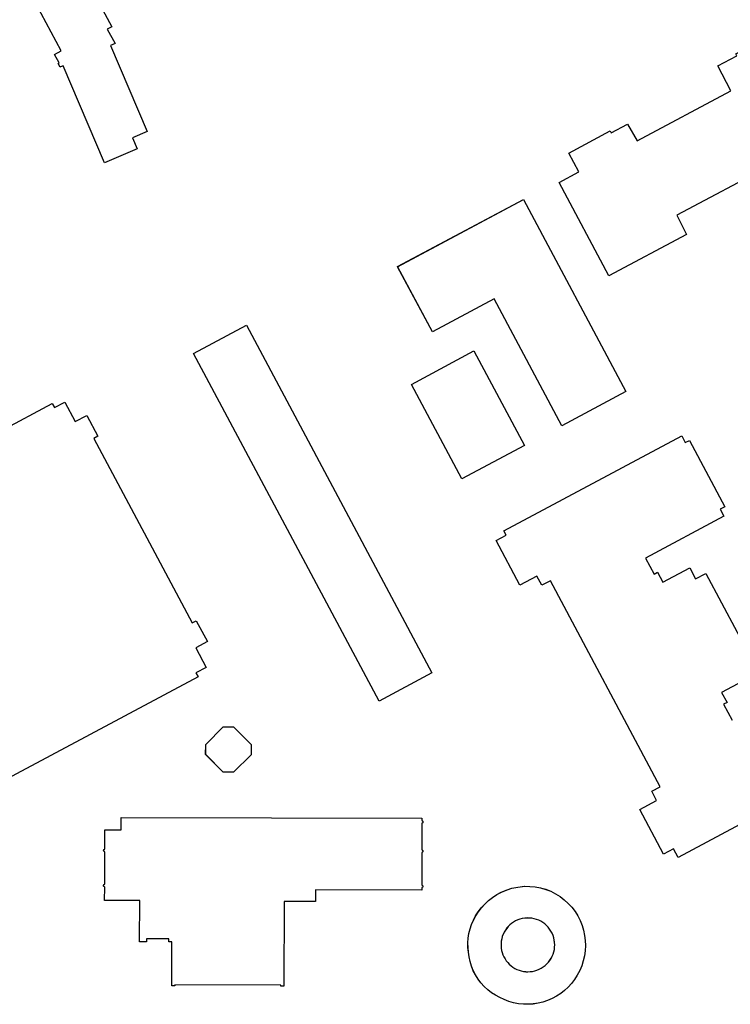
# Model space of a CAD drawing. Header units: inches. Extents: x 480978 to 483416, y 5454526 to 5457823.
# Tile 17 of 53: x 481231 to 481376, y 5456985 to 5457186. Entities that reach past the tile are written whole.
import ezdxf

# ---------------------------------------------------------------- set-up
doc = ezdxf.new("R2010")
doc.units = ezdxf.units.IN
doc.header["$MEASUREMENT"] = 0
for name, color, linetype in [('ubcv_building_records', 10, 'Continuous'), ('ubcv_buildings', 10, 'Continuous'), ('ubcv_subbuildings', 10, 'Continuous')]:
    doc.layers.add(name, color=color, linetype=linetype)

# ---------------------------------------------------------------- blocks, each defined once
blk = doc.blocks.new('ubcv_buildings_cad_ACAD_1_FMEBLOCK11')
at = {"layer": 'ubcv_building_records'}
for points in [[(-19.15, 22.69), (-22.76, 19.1), (-24.86, 19.11), (-28.45, 22.72), (-28.44, 24.82), (-24.83, 28.41), (-22.73, 28.4), (-19.14, 24.79), (-19.15, 22.99)], [(15.87, 8.66), (15.85, 3.23), (15.88, 3.22), (15.9, 3.2), (15.92, 3.19), (15.94, 3.18), (15.96, 3.16), (15.98, 3.14), (16, 3.12), (16.01, 3.1), (16.02, 3.08), (16.03, 3.05), (16.04, 3.03), (16.05, 3.01), (16.05, 2.98), (16.05, 2.96), (16.05, 2.93), (16.05, 2.9), (16.05, 2.88), (16.04, 2.85), (16.03, 2.83), (16.02, 2.81), (16.01, 2.79), (15.99, 2.76), (15.98, 2.74), (15.96, 2.73), (15.94, 2.71), (15.92, 2.69), (15.9, 2.68), (15.88, 2.67), (15.85, 2.66), (15.84, -3.97), (15.86, -3.98), (15.88, -3.99), (15.9, -4.01), (15.92, -4.02), (15.94, -4.04), (15.96, -4.06), (15.98, -4.08), (15.99, -4.1), (16, -4.12), (16.01, -4.15), (16.02, -4.17), (16.03, -4.19), (16.03, -4.22), (16.04, -4.24), (16.04, -4.27), (16.03, -4.3), (16.03, -4.32), (16.02, -4.34), (16.01, -4.37), (16, -4.39), (15.99, -4.41), (15.98, -4.44), (15.96, -4.46), (15.94, -4.47), (15.92, -4.49), (15.9, -4.51), (15.88, -4.52), (15.86, -4.53), (15.83, -4.54), (15.83, -5.02), (-5.93, -4.96), (-5.94, -7.36), (-12.38, -7.35), (-12.42, -24.67), (-13.04, -24.67), (-13.04, -24.49), (-34.79, -24.44), (-34.79, -24.62), (-35.4, -24.62), (-35.38, -15.62), (-35.98, -15.62), (-35.98, -15.02), (-40.6, -15.01), (-40.6, -15.61), (-41.98, -15.6), (-41.96, -7.18), (-49.15, -7.16), (-49.14, -4.39), (-49.17, -4.38), (-49.19, -4.37), (-49.22, -4.35), (-49.24, -4.34), (-49.26, -4.32), (-49.28, -4.3), (-49.3, -4.28), (-49.31, -4.26), (-49.33, -4.24), (-49.34, -4.21), (-49.35, -4.19), (-49.36, -4.16), (-49.36, -4.14), (-49.36, -4.11), (-49.36, -4.08), (-49.36, -4.06), (-49.36, -4.03), (-49.35, -4), (-49.34, -3.98), (-49.33, -3.95), (-49.31, -3.93), (-49.3, -3.91), (-49.28, -3.89), (-49.26, -3.87), (-49.24, -3.85), (-49.22, -3.84), (-49.19, -3.83), (-49.17, -3.82), (-49.14, -3.81), (-49.13, 2.81), (-49.15, 2.82), (-49.18, 2.83), (-49.2, 2.85), (-49.22, 2.86), (-49.24, 2.88), (-49.26, 2.9), (-49.28, 2.92), (-49.3, 2.94), (-49.31, 2.96), (-49.32, 2.99), (-49.33, 3.01), (-49.34, 3.04), (-49.34, 3.06), (-49.35, 3.09), (-49.35, 3.12), (-49.34, 3.14), (-49.34, 3.17), (-49.33, 3.2), (-49.32, 3.22), (-49.31, 3.25), (-49.3, 3.27), (-49.28, 3.29), (-49.26, 3.31), (-49.24, 3.33), (-49.22, 3.35), (-49.2, 3.36), (-49.18, 3.37), (-49.15, 3.38), (-49.12, 3.39), (-49.12, 7.3), (-45.74, 7.3), (-45.73, 9.86), (15.87, 9.71), (15.87, 9.23), (15.89, 9.22), (15.92, 9.2), (15.94, 9.19), (15.96, 9.18), (15.98, 9.16), (15.99, 9.14), (16.01, 9.12), (16.02, 9.1), (16.04, 9.08), (16.05, 9.05), (16.06, 9.03), (16.06, 9.01), (16.07, 8.98), (16.07, 8.96), (16.07, 8.93), (16.07, 8.9), (16.06, 8.88), (16.05, 8.85), (16.05, 8.83), (16.04, 8.81), (16.02, 8.79), (16.01, 8.76), (15.99, 8.74), (15.98, 8.73), (15.96, 8.71), (15.94, 8.69), (15.91, 8.68), (15.89, 8.67)], [(31.83, -27.02), (30.95, -26.56), (30.12, -26.03), (29.34, -25.42), (28.62, -24.75), (27.96, -24.02), (27.36, -23.23), (26.83, -22.4), (26.38, -21.52), (26.01, -20.61), (25.72, -19.66), (25.52, -18.7), (25.4, -17.72), (25.3, -16.76), (25.29, -15.8), (25.36, -14.84), (25.51, -13.89), (25.74, -12.95), (26.04, -12.04), (26.42, -11.16), (26.87, -10.31), (27.4, -9.5), (28.03, -8.67), (28.74, -7.88), (29.51, -7.16), (30.33, -6.51), (31.21, -5.93), (32.13, -5.42), (33.34, -4.95), (34.3, -4.66), (35.55, -4.39), (36.91, -4.2), (39.1, -4.34), (40.18, -4.55), (41.23, -4.86), (42.25, -5.27), (43.23, -5.76), (44.16, -6.34), (45.03, -7), (45.85, -7.74), (46.59, -8.55), (47.26, -9.42), (47.81, -10.32), (48.29, -11.26), (48.68, -12.24), (48.98, -13.25), (49.2, -14.29), (49.33, -15.33), (49.36, -16.39), (49.31, -17.45), (49.16, -18.49), (48.92, -19.52), (48.6, -20.53), (48.19, -21.5), (47.7, -22.44), (47.13, -23.32), (46.51, -24.13), (45.84, -24.88), (45.1, -25.57), (44.3, -26.2), (43.45, -26.75), (42.56, -27.23), (41.63, -27.63), (40.67, -27.95), (39.69, -28.19), (38.69, -28.34), (37.68, -28.41), (36.66, -28.39), (35.66, -28.28), (34.66, -28.09), (33.69, -27.81), (32.74, -27.46)], [(35.06, -11.34), (34.64, -11.58), (34.25, -11.85), (33.88, -12.15), (33.54, -12.49), (33.23, -12.85), (32.96, -13.24), (32.72, -13.65), (32.51, -14.08), (32.34, -14.53), (32.21, -14.99), (32.13, -15.46), (32.08, -15.94), (32.07, -16.41), (32.11, -16.89), (32.19, -17.36), (32.31, -17.82), (32.46, -18.27), (32.66, -18.71), (32.89, -19.12), (33.15, -19.51), (33.45, -19.87), (33.77, -20.21), (34.12, -20.52), (34.5, -20.8), (34.9, -21.05), (35.32, -21.26), (35.76, -21.43), (36.21, -21.57), (36.67, -21.66), (37.13, -21.72), (37.6, -21.74), (38.07, -21.72), (38.53, -21.66), (38.99, -21.55), (39.44, -21.41), (39.88, -21.24), (40.29, -21.02), (40.71, -20.76), (41.09, -20.47), (41.45, -20.14), (41.78, -19.79), (42.08, -19.4), (42.34, -18.99), (42.57, -18.56), (42.75, -18.11), (42.9, -17.65), (43, -17.17), (43.06, -16.69), (43.08, -16.21), (43.06, -15.72), (42.99, -15.24), (42.88, -14.77), (42.73, -14.3), (42.54, -13.86), (42.31, -13.43), (42.04, -13.02), (41.74, -12.63), (41.4, -12.28), (41.04, -11.95), (40.64, -11.66), (40.23, -11.41), (39.79, -11.19), (39.33, -11.02), (38.86, -10.88), (38.38, -10.79), (37.89, -10.74), (37.41, -10.73), (36.92, -10.77), (36.44, -10.85), (35.96, -10.97), (35.5, -11.14)]]:
    blk.add_lwpolyline(points, close=True, dxfattribs=at)
blk = doc.blocks.new('ubcv_buildings_cad_ACAD_1_FMEBLOCK47')
at = {"layer": 'ubcv_buildings'}
for points in [[(-3.6, 8.24), (-16.27, 1.47), (-23.41, 14.85), (2.4, 28.62), (23.41, -10.73), (10.27, -17.74)], [(-10.22, -28.62), (-20.56, -9.25), (-7.75, -2.42), (2.59, -21.79)]]:
    blk.add_lwpolyline(points, close=True, dxfattribs=at)
blk = doc.blocks.new('ubcv_buildings_cad_ACAD_1_FMEBLOCK78')
at = {"layer": 'ubcv_buildings'}
for points in [[(-19.15, 22.69), (-22.76, 19.1), (-24.86, 19.11), (-28.45, 22.72), (-28.44, 24.82), (-24.83, 28.41), (-22.73, 28.4), (-19.14, 24.79), (-19.15, 22.99)], [(15.87, 8.66), (15.85, 3.23), (15.88, 3.22), (15.9, 3.2), (15.92, 3.19), (15.94, 3.18), (15.96, 3.16), (15.98, 3.14), (16, 3.12), (16.01, 3.1), (16.02, 3.08), (16.03, 3.05), (16.04, 3.03), (16.05, 3.01), (16.05, 2.98), (16.05, 2.96), (16.05, 2.93), (16.05, 2.9), (16.05, 2.88), (16.04, 2.85), (16.03, 2.83), (16.02, 2.81), (16.01, 2.79), (15.99, 2.76), (15.98, 2.74), (15.96, 2.73), (15.94, 2.71), (15.92, 2.69), (15.9, 2.68), (15.88, 2.67), (15.85, 2.66), (15.84, -3.97), (15.86, -3.98), (15.88, -3.99), (15.9, -4.01), (15.92, -4.02), (15.94, -4.04), (15.96, -4.06), (15.98, -4.08), (15.99, -4.1), (16, -4.12), (16.01, -4.15), (16.02, -4.17), (16.03, -4.19), (16.03, -4.22), (16.04, -4.24), (16.04, -4.27), (16.03, -4.3), (16.03, -4.32), (16.02, -4.34), (16.01, -4.37), (16, -4.39), (15.99, -4.41), (15.98, -4.44), (15.96, -4.46), (15.94, -4.47), (15.92, -4.49), (15.9, -4.51), (15.88, -4.52), (15.86, -4.53), (15.83, -4.54), (15.83, -5.02), (-5.93, -4.96), (-5.94, -7.36), (-12.38, -7.35), (-12.42, -24.67), (-13.04, -24.67), (-13.04, -24.49), (-34.79, -24.44), (-34.79, -24.62), (-35.4, -24.62), (-35.38, -15.62), (-35.98, -15.62), (-35.98, -15.02), (-40.6, -15.01), (-40.6, -15.61), (-41.98, -15.6), (-41.96, -7.18), (-49.15, -7.16), (-49.14, -4.39), (-49.17, -4.38), (-49.19, -4.37), (-49.22, -4.35), (-49.24, -4.34), (-49.26, -4.32), (-49.28, -4.3), (-49.3, -4.28), (-49.31, -4.26), (-49.33, -4.24), (-49.34, -4.21), (-49.35, -4.19), (-49.36, -4.16), (-49.36, -4.14), (-49.36, -4.11), (-49.36, -4.08), (-49.36, -4.06), (-49.36, -4.03), (-49.35, -4), (-49.34, -3.98), (-49.33, -3.95), (-49.31, -3.93), (-49.3, -3.91), (-49.28, -3.89), (-49.26, -3.87), (-49.24, -3.85), (-49.22, -3.84), (-49.19, -3.83), (-49.17, -3.82), (-49.14, -3.81), (-49.13, 2.81), (-49.15, 2.82), (-49.18, 2.83), (-49.2, 2.85), (-49.22, 2.86), (-49.24, 2.88), (-49.26, 2.9), (-49.28, 2.92), (-49.3, 2.94), (-49.31, 2.96), (-49.32, 2.99), (-49.33, 3.01), (-49.34, 3.04), (-49.34, 3.06), (-49.35, 3.09), (-49.35, 3.12), (-49.34, 3.14), (-49.34, 3.17), (-49.33, 3.2), (-49.32, 3.22), (-49.31, 3.25), (-49.3, 3.27), (-49.28, 3.29), (-49.26, 3.31), (-49.24, 3.33), (-49.22, 3.35), (-49.2, 3.36), (-49.18, 3.37), (-49.15, 3.38), (-49.12, 3.39), (-49.12, 7.3), (-45.74, 7.3), (-45.73, 9.86), (15.87, 9.71), (15.87, 9.23), (15.89, 9.22), (15.92, 9.2), (15.94, 9.19), (15.96, 9.18), (15.98, 9.16), (15.99, 9.14), (16.01, 9.12), (16.02, 9.1), (16.04, 9.08), (16.05, 9.05), (16.06, 9.03), (16.06, 9.01), (16.07, 8.98), (16.07, 8.96), (16.07, 8.93), (16.07, 8.9), (16.06, 8.88), (16.05, 8.85), (16.05, 8.83), (16.04, 8.81), (16.02, 8.79), (16.01, 8.76), (15.99, 8.74), (15.98, 8.73), (15.96, 8.71), (15.94, 8.69), (15.91, 8.68), (15.89, 8.67)], [(31.83, -27.02), (30.95, -26.56), (30.12, -26.03), (29.34, -25.42), (28.62, -24.75), (27.96, -24.02), (27.36, -23.23), (26.83, -22.4), (26.38, -21.52), (26.01, -20.61), (25.72, -19.66), (25.52, -18.7), (25.4, -17.72), (25.3, -16.76), (25.29, -15.8), (25.36, -14.84), (25.51, -13.89), (25.74, -12.95), (26.04, -12.04), (26.42, -11.16), (26.87, -10.31), (27.4, -9.5), (28.03, -8.67), (28.74, -7.88), (29.51, -7.16), (30.33, -6.51), (31.21, -5.93), (32.13, -5.42), (33.34, -4.95), (34.3, -4.66), (35.55, -4.39), (36.91, -4.2), (39.1, -4.34), (40.18, -4.55), (41.23, -4.86), (42.25, -5.27), (43.23, -5.76), (44.16, -6.34), (45.03, -7), (45.85, -7.74), (46.59, -8.55), (47.26, -9.42), (47.81, -10.32), (48.29, -11.26), (48.68, -12.24), (48.98, -13.25), (49.2, -14.29), (49.33, -15.33), (49.36, -16.39), (49.31, -17.45), (49.16, -18.49), (48.92, -19.52), (48.6, -20.53), (48.19, -21.5), (47.7, -22.44), (47.13, -23.32), (46.51, -24.13), (45.84, -24.88), (45.1, -25.57), (44.3, -26.2), (43.45, -26.75), (42.56, -27.23), (41.63, -27.63), (40.67, -27.95), (39.69, -28.19), (38.69, -28.34), (37.68, -28.41), (36.66, -28.39), (35.66, -28.28), (34.66, -28.09), (33.69, -27.81), (32.74, -27.46)], [(35.06, -11.34), (34.64, -11.58), (34.25, -11.85), (33.88, -12.15), (33.54, -12.49), (33.23, -12.85), (32.96, -13.24), (32.72, -13.65), (32.51, -14.08), (32.34, -14.53), (32.21, -14.99), (32.13, -15.46), (32.08, -15.94), (32.07, -16.41), (32.11, -16.89), (32.19, -17.36), (32.31, -17.82), (32.46, -18.27), (32.66, -18.71), (32.89, -19.12), (33.15, -19.51), (33.45, -19.87), (33.77, -20.21), (34.12, -20.52), (34.5, -20.8), (34.9, -21.05), (35.32, -21.26), (35.76, -21.43), (36.21, -21.57), (36.67, -21.66), (37.13, -21.72), (37.6, -21.74), (38.07, -21.72), (38.53, -21.66), (38.99, -21.55), (39.44, -21.41), (39.88, -21.24), (40.29, -21.02), (40.71, -20.76), (41.09, -20.47), (41.45, -20.14), (41.78, -19.79), (42.08, -19.4), (42.34, -18.99), (42.57, -18.56), (42.75, -18.11), (42.9, -17.65), (43, -17.17), (43.06, -16.69), (43.08, -16.21), (43.06, -15.72), (42.99, -15.24), (42.88, -14.77), (42.73, -14.3), (42.54, -13.86), (42.31, -13.43), (42.04, -13.02), (41.74, -12.63), (41.4, -12.28), (41.04, -11.95), (40.64, -11.66), (40.23, -11.41), (39.79, -11.19), (39.33, -11.02), (38.86, -10.88), (38.38, -10.79), (37.89, -10.74), (37.41, -10.73), (36.92, -10.77), (36.44, -10.85), (35.96, -10.97), (35.5, -11.14)]]:
    blk.add_lwpolyline(points, close=True, dxfattribs=at)
blk = doc.blocks.new('ubcv_buildings_cad_ACAD_1_FMEBLOCK122')
at = {"layer": 'ubcv_subbuildings'}
for points in [[(-5.5, -10.71), (-6.37, -10.25), (-7.2, -9.72), (-7.98, -9.12), (-8.71, -8.45), (-9.37, -7.72), (-9.97, -6.93), (-10.49, -6.09), (-10.94, -5.22), (-11.32, -4.3), (-11.6, -3.36), (-11.81, -2.39), (-11.93, -1.41), (-12.02, -0.46), (-12.04, 0.51), (-11.97, 1.47), (-11.82, 2.42), (-11.59, 3.35), (-11.29, 4.26), (-10.91, 5.15), (-10.45, 5.99), (-9.93, 6.8), (-9.29, 7.64), (-8.59, 8.42), (-7.82, 9.14), (-6.99, 9.79), (-6.12, 10.38), (-5.19, 10.89), (-3.99, 11.35), (-3.03, 11.65), (-1.78, 11.91), (-0.41, 12.1), (1.77, 11.97), (2.85, 11.75), (3.9, 11.44), (4.92, 11.04), (5.9, 10.54), (6.83, 9.96), (7.71, 9.3), (8.52, 8.57), (9.26, 7.76), (9.93, 6.89), (10.48, 5.99), (10.96, 5.05), (11.35, 4.06), (11.66, 3.05), (11.87, 2.02), (12, 0.97), (12.04, -0.09), (11.98, -1.14), (11.83, -2.19), (11.6, -3.22), (11.27, -4.22), (10.86, -5.2), (10.37, -6.13), (9.8, -7.02), (9.19, -7.83), (8.51, -8.58), (7.77, -9.27), (6.97, -9.89), (6.12, -10.44), (5.23, -10.92), (4.3, -11.33), (3.34, -11.65), (2.36, -11.88), (1.36, -12.04), (0.35, -12.1), (-0.66, -12.08), (-1.67, -11.98), (-2.67, -11.79), (-3.64, -11.51), (-4.59, -11.15)], [(-2.27, 4.96), (-2.68, 4.73), (-3.08, 4.46), (-3.44, 4.15), (-3.78, 3.82), (-4.09, 3.45), (-4.37, 3.06), (-4.61, 2.65), (-4.82, 2.22), (-4.99, 1.77), (-5.11, 1.31), (-5.2, 0.84), (-5.25, 0.37), (-5.25, -0.11), (-5.22, -0.58), (-5.14, -1.06), (-5.02, -1.52), (-4.86, -1.97), (-4.67, -2.4), (-4.44, -2.81), (-4.18, -3.2), (-3.88, -3.57), (-3.56, -3.91), (-3.2, -4.22), (-2.83, -4.5), (-2.43, -4.74), (-2.01, -4.95), (-1.57, -5.13), (-1.12, -5.26), (-0.66, -5.36), (-0.2, -5.42), (0.27, -5.44), (0.74, -5.41), (1.21, -5.35), (1.67, -5.25), (2.11, -5.11), (2.55, -4.93), (2.97, -4.72), (3.38, -4.46), (3.76, -4.17), (4.12, -3.84), (4.45, -3.48), (4.75, -3.1), (5.01, -2.69), (5.24, -2.26), (5.42, -1.81), (5.57, -1.34), (5.67, -0.87), (5.73, -0.39), (5.75, 0.1), (5.73, 0.58), (5.66, 1.06), (5.55, 1.54), (5.4, 2), (5.21, 2.45), (4.98, 2.88), (4.71, 3.29), (4.41, 3.67), (4.08, 4.03), (3.71, 4.35), (3.32, 4.64), (2.9, 4.89), (2.46, 5.11), (2, 5.29), (1.53, 5.42), (1.05, 5.51), (0.57, 5.56), (0.08, 5.57), (-0.41, 5.53), (-0.89, 5.45), (-1.37, 5.33), (-1.83, 5.17)]]:
    blk.add_lwpolyline(points, close=True, dxfattribs=at)

msp = doc.modelspace()

# ---------------------------------------------------------------- linework, layer by layer
at = {"layer": 'ubcv_building_records'}
for points in [[(481244.84, 5457193.86), (481249.53, 5457185.06), (481248.62, 5457184.57), (481250.21, 5457181.6), (481249.28, 5457181.2), (481256.78, 5457163.61), (481253.79, 5457162.33), (481254.76, 5457160.04), (481248.08, 5457157.19), (481239.61, 5457177.07), (481239.04, 5457176.83), (481238.95, 5457176.78), (481238.55, 5457177.53), (481238.74, 5457177.63), (481237.8, 5457179.39), (481239.15, 5457180.11), (481234.05, 5457189.65)], [(481185.02, 5457079.94), (481237.35, 5457107.87), (481237.79, 5457107.05), (481239.91, 5457108.18), (481242.05, 5457104.18), (481244.43, 5457105.45), (481246.7, 5457101.19), (481245.87, 5457100.75), (481266.04, 5457062.96), (481266.87, 5457063.4), (481269.15, 5457059.14), (481266.76, 5457057.87), (481268.9, 5457053.87), (481266.78, 5457052.74), (481267.22, 5457051.92), (481214.89, 5457023.99)], [(481380.26, 5457022.79), (481365.57, 5457014.95), (481364.63, 5457016.71), (481362.6, 5457015.62), (481357.72, 5457024.75), (481361.19, 5457026.6), (481360.18, 5457028.5), (481361.92, 5457029.43), (481339.41, 5457071.6), (481337.67, 5457070.67), (481336.66, 5457072.57), (481333.19, 5457070.72), (481328.32, 5457079.85), (481330.35, 5457080.94), (481329.87, 5457081.83), (481366.33, 5457101.28), (481367.07, 5457099.89), (481367.9, 5457100.34), (481375.16, 5457086.75), (481374.23, 5457086.25), (481374.98, 5457084.83), (481358.91, 5457076.25), (481360.66, 5457072.98), (481361.38, 5457073.36), (481362.47, 5457071.31), (481367.96, 5457074.23), (481369.17, 5457071.96), (481371.3, 5457073.1), (481380.91, 5457055.09)], [(481379.99, 5457051.68), (481374.51, 5457048.75), (481375.61, 5457046.7), (481374.89, 5457046.32), (481376.64, 5457043.04)]]:
    msp.add_lwpolyline(points, dxfattribs=at)
for points in [[(481351.42, 5457134.01), (481341.2, 5457153.15), (481345.26, 5457155.31), (481343.19, 5457159.19), (481351.67, 5457163.72), (481351.88, 5457163.32), (481355.23, 5457165.1), (481357.22, 5457161.69), (481376.42, 5457171.94), (481373.71, 5457177.03), (481377.61, 5457179.11), (481377.4, 5457179.51), (481384.27, 5457183.18), (481389.12, 5457174.08), (481386.46, 5457172.66), (481390.74, 5457164.63), (481393.41, 5457166.05), (481398.27, 5457156.95), (481391.4, 5457153.28), (481391.18, 5457153.69), (481387.35, 5457151.64), (481384.63, 5457156.72), (481365.36, 5457146.44), (481367.3, 5457142.49)], [(481327.9, 5457129.3), (481315.23, 5457122.54), (481308.09, 5457135.91), (481333.9, 5457149.69), (481354.9, 5457110.34), (481341.76, 5457103.32)], [(481315.12, 5457052.74), (481304.31, 5457046.97), (481266.32, 5457118.14), (481277.13, 5457123.92)], [(481321.28, 5457092.44), (481310.94, 5457111.81), (481323.75, 5457118.65), (481334.09, 5457099.28)]]:
    msp.add_lwpolyline(points, close=True, dxfattribs=at)
at = {"layer": 'ubcv_buildings'}
for points in [[(481244.84, 5457193.86), (481249.53, 5457185.06), (481248.62, 5457184.57), (481250.21, 5457181.6), (481249.28, 5457181.2), (481256.78, 5457163.61), (481253.79, 5457162.33), (481254.76, 5457160.04), (481248.08, 5457157.19), (481239.61, 5457177.07), (481239.04, 5457176.83), (481238.95, 5457176.78), (481238.55, 5457177.53), (481238.74, 5457177.63), (481237.8, 5457179.39), (481239.15, 5457180.11), (481234.05, 5457189.65)], [(481185.02, 5457079.94), (481237.35, 5457107.87), (481237.79, 5457107.05), (481239.91, 5457108.18), (481242.05, 5457104.18), (481244.43, 5457105.45), (481246.7, 5457101.19), (481245.87, 5457100.75), (481266.04, 5457062.96), (481266.87, 5457063.4), (481269.15, 5457059.14), (481266.76, 5457057.87), (481268.9, 5457053.87), (481266.78, 5457052.74), (481267.22, 5457051.92), (481214.89, 5457023.99)], [(481380.26, 5457022.79), (481365.57, 5457014.95), (481364.63, 5457016.71), (481362.6, 5457015.62), (481357.72, 5457024.75), (481361.19, 5457026.6), (481360.18, 5457028.5), (481361.92, 5457029.43), (481339.41, 5457071.6), (481337.67, 5457070.67), (481336.66, 5457072.57), (481333.19, 5457070.72), (481328.32, 5457079.85), (481330.35, 5457080.94), (481329.87, 5457081.83), (481366.33, 5457101.28), (481367.07, 5457099.89), (481367.9, 5457100.34), (481375.16, 5457086.75), (481374.23, 5457086.25), (481374.98, 5457084.83), (481358.91, 5457076.25), (481360.66, 5457072.98), (481361.38, 5457073.36), (481362.47, 5457071.31), (481367.96, 5457074.23), (481369.17, 5457071.96), (481371.3, 5457073.1), (481380.91, 5457055.09)], [(481379.99, 5457051.68), (481374.51, 5457048.75), (481375.61, 5457046.7), (481374.89, 5457046.32), (481376.64, 5457043.04)]]:
    msp.add_lwpolyline(points, dxfattribs=at)
for points in [[(481351.42, 5457134.01), (481341.2, 5457153.15), (481345.26, 5457155.31), (481343.19, 5457159.19), (481351.67, 5457163.72), (481351.88, 5457163.32), (481355.23, 5457165.1), (481357.22, 5457161.69), (481376.42, 5457171.94), (481373.71, 5457177.03), (481377.61, 5457179.11), (481377.4, 5457179.51), (481384.27, 5457183.18), (481389.12, 5457174.08), (481386.46, 5457172.66), (481390.74, 5457164.63), (481393.41, 5457166.05), (481398.27, 5457156.95), (481391.4, 5457153.28), (481391.18, 5457153.69), (481387.35, 5457151.64), (481384.63, 5457156.72), (481365.36, 5457146.44), (481367.3, 5457142.49)], [(481315.12, 5457052.74), (481304.31, 5457046.97), (481266.32, 5457118.14), (481277.13, 5457123.92)]]:
    msp.add_lwpolyline(points, close=True, dxfattribs=at)
at = {"layer": 'ubcv_subbuildings'}
for points in [[(481327.9, 5457129.3), (481315.23, 5457122.54), (481308.09, 5457135.91), (481333.9, 5457149.69), (481354.9, 5457110.34), (481341.76, 5457103.32)], [(481321.28, 5457092.44), (481310.94, 5457111.81), (481323.75, 5457118.65), (481334.09, 5457099.28)], [(481275.1, 5457041.07), (481276.69, 5457039.48), (481276.71, 5457039.46), (481278.09, 5457038.07), (481278.09, 5457036.27), (481278.09, 5457035.97), (481274.48, 5457032.38), (481272.38, 5457032.39), (481268.79, 5457036), (481268.79, 5457038.1), (481272.4, 5457041.69), (481274.5, 5457041.68), (481274.81, 5457041.37)], [(481251.5, 5457023.14), (481313.1, 5457022.99), (481313.1, 5457022.5), (481313.13, 5457022.49), (481313.15, 5457022.48), (481313.17, 5457022.47), (481313.19, 5457022.45), (481313.21, 5457022.44), (481313.23, 5457022.42), (481313.24, 5457022.4), (481313.26, 5457022.38), (481313.27, 5457022.36), (481313.28, 5457022.33), (481313.29, 5457022.31), (481313.29, 5457022.28), (481313.3, 5457022.26), (481313.3, 5457022.23), (481313.3, 5457022.21), (481313.3, 5457022.18), (481313.29, 5457022.16), (481313.29, 5457022.13), (481313.28, 5457022.11), (481313.27, 5457022.09), (481313.26, 5457022.06), (481313.24, 5457022.04), (481313.23, 5457022.02), (481313.21, 5457022), (481313.19, 5457021.99), (481313.17, 5457021.97), (481313.15, 5457021.96), (481313.12, 5457021.95), (481313.1, 5457021.94), (481313.09, 5457016.5), (481313.11, 5457016.49), (481313.13, 5457016.48), (481313.15, 5457016.47), (481313.18, 5457016.45), (481313.19, 5457016.44), (481313.21, 5457016.42), (481313.23, 5457016.4), (481313.24, 5457016.38), (481313.25, 5457016.36), (481313.26, 5457016.33), (481313.27, 5457016.31), (481313.28, 5457016.28), (481313.28, 5457016.26), (481313.29, 5457016.23), (481313.29, 5457016.21), (481313.28, 5457016.18), (481313.28, 5457016.16), (481313.27, 5457016.13), (481313.26, 5457016.11), (481313.25, 5457016.09), (481313.24, 5457016.06), (481313.23, 5457016.04), (481313.21, 5457016.02), (481313.19, 5457016), (481313.17, 5457015.99), (481313.15, 5457015.97), (481313.13, 5457015.96), (481313.11, 5457015.95), (481313.09, 5457015.94), (481313.07, 5457009.3), (481313.09, 5457009.29), (481313.12, 5457009.28), (481313.14, 5457009.27), (481313.16, 5457009.25), (481313.18, 5457009.24), (481313.19, 5457009.22), (481313.21, 5457009.2), (481313.22, 5457009.18), (481313.24, 5457009.16), (481313.25, 5457009.13), (481313.26, 5457009.11), (481313.26, 5457009.08), (481313.27, 5457009.06), (481313.27, 5457009.03), (481313.27, 5457009.01), (481313.27, 5457008.98), (481313.26, 5457008.96), (481313.25, 5457008.93), (481313.25, 5457008.91), (481313.24, 5457008.89), (481313.22, 5457008.86), (481313.21, 5457008.84), (481313.19, 5457008.82), (481313.18, 5457008.8), (481313.16, 5457008.79), (481313.14, 5457008.77), (481313.11, 5457008.76), (481313.09, 5457008.75), (481313.07, 5457008.74), (481313.07, 5457008.26), (481291.3, 5457008.32), (481291.29, 5457005.92), (481284.85, 5457005.93), (481284.81, 5456988.61), (481284.19, 5456988.61), (481284.19, 5456988.79), (481262.44, 5456988.84), (481262.44, 5456988.66), (481261.83, 5456988.66), (481261.85, 5456997.66), (481261.25, 5456997.66), (481261.26, 5456998.26), (481256.63, 5456998.27), (481256.63, 5456997.67), (481255.25, 5456997.67), (481255.27, 5457006.1), (481248.08, 5457006.11), (481248.09, 5457008.89), (481248.06, 5457008.9), (481248.04, 5457008.91), (481248.01, 5457008.92), (481247.99, 5457008.94), (481247.97, 5457008.96), (481247.95, 5457008.97), (481247.93, 5457009), (481247.92, 5457009.02), (481247.9, 5457009.04), (481247.89, 5457009.06), (481247.88, 5457009.09), (481247.88, 5457009.12), (481247.87, 5457009.14), (481247.87, 5457009.17), (481247.87, 5457009.2), (481247.87, 5457009.22), (481247.88, 5457009.25), (481247.88, 5457009.27), (481247.89, 5457009.3), (481247.91, 5457009.32), (481247.92, 5457009.35), (481247.94, 5457009.37), (481247.95, 5457009.39), (481247.97, 5457009.41), (481247.99, 5457009.42), (481248.02, 5457009.44), (481248.04, 5457009.45), (481248.06, 5457009.46), (481248.09, 5457009.47), (481248.11, 5457016.09), (481248.08, 5457016.1), (481248.06, 5457016.11), (481248.03, 5457016.12), (481248.01, 5457016.14), (481247.99, 5457016.16), (481247.97, 5457016.17), (481247.95, 5457016.2), (481247.94, 5457016.22), (481247.92, 5457016.24), (481247.91, 5457016.26), (481247.9, 5457016.29), (481247.89, 5457016.32), (481247.89, 5457016.34), (481247.89, 5457016.37), (481247.89, 5457016.4), (481247.89, 5457016.42), (481247.89, 5457016.45), (481247.9, 5457016.47), (481247.91, 5457016.5), (481247.92, 5457016.52), (481247.94, 5457016.55), (481247.95, 5457016.57), (481247.97, 5457016.59), (481247.99, 5457016.61), (481248.01, 5457016.62), (481248.03, 5457016.64), (481248.06, 5457016.65), (481248.08, 5457016.66), (481248.11, 5457016.67), (481248.12, 5457020.58), (481251.5, 5457020.57)]]:
    msp.add_lwpolyline(points, close=True, dxfattribs=at)

# ---------------------------------------------------------------- block references
at = {"layer": 'ubcv_building_records'}
msp.add_blockref('ubcv_buildings_cad_ACAD_1_FMEBLOCK11', (481297.23, 5457013.28), dxfattribs=at)
at = {"layer": 'ubcv_buildings'}
for name, p in [('ubcv_buildings_cad_ACAD_1_FMEBLOCK47', (481331.5, 5457121.07)), ('ubcv_buildings_cad_ACAD_1_FMEBLOCK78', (481297.23, 5457013.28))]:
    msp.add_blockref(name, p, dxfattribs=at)
at = {"layer": 'ubcv_subbuildings'}
msp.add_blockref('ubcv_buildings_cad_ACAD_1_FMEBLOCK122', (481334.56, 5456996.97), dxfattribs=at)

doc.saveas('drawing.dxf')
